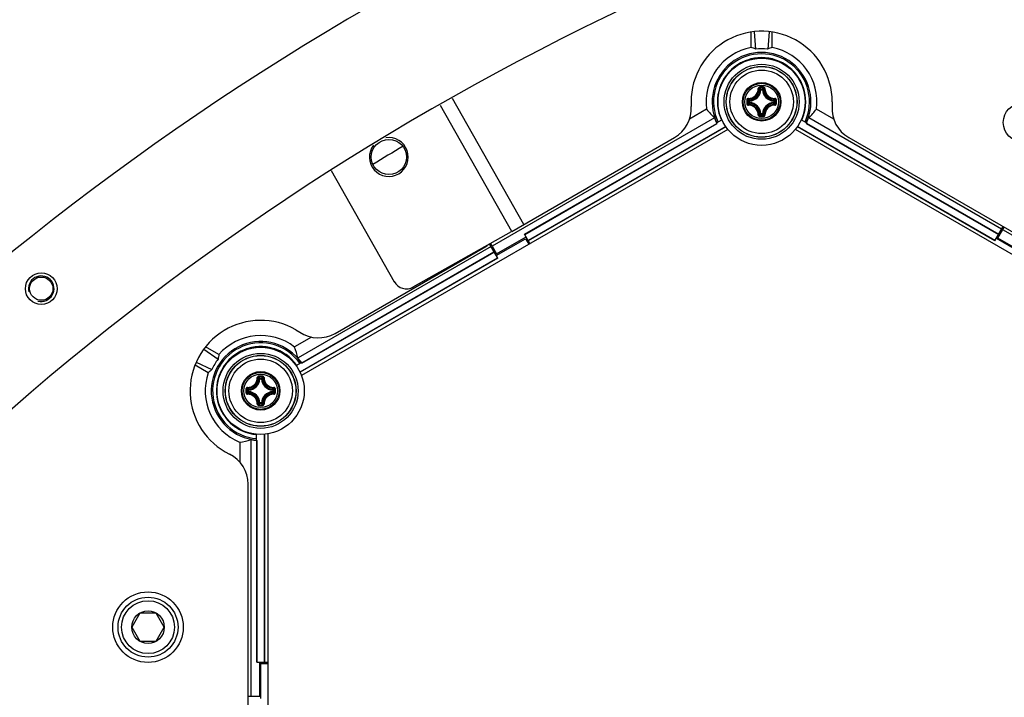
# Model space of a CAD drawing. Header units: millimetres. Extents: x 0 to 420, y 0 to 297.
# Tile 165 of 256: x 99 to 113, y 239 to 249. Entities that reach past the tile are written whole.
import ezdxf

# ---------------------------------------------------------------- set-up
doc = ezdxf.new("R2010")
doc.units = ezdxf.units.MM
doc.header["$LTSCALE"] = 23.1
doc.layers.get('0').update_dxf_attribs({"linetype": 'CONTINUOUS'})
doc.layers.add('02___PRT_ALL_AXES', color=7, linetype='CONTINUOUS')
doc.layers.add('DIM_PILOTEES', color=7, linetype='CONTINUOUS')
doc.styles.add('TEXTSTYLE_8', font='txt', dxfattribs={"width": 1.333333})
doc.dimstyles.new('DIMSTYLE_7', dxfattribs={"dimtxt": 2.5, "dimasz": 0.1875, "dimexe": 0.125, "dimexo": 0.0625, "dimtad": 0, "dimtih": 1, "dimtoh": 1, "dimdsep": 46, "dimtxsty": 'TEXTSTYLE_8', "dimblk": '_FILLED', "dimblk1": '_FILLED', "dimblk2": '_FILLED', "dimcen": 0.09, "dimazin": 2, "dimtfac": 1, "dimtmove": 0, "dimatfit": 2, "dimldrblk": '_FILLED', "dimfxl": 1, "dimtolj": 1, "dimarcsym": 0})

# ---------------------------------------------------------------- blocks, each defined once
blk = doc.blocks.new('_FILLED')
at = {"color": 0, "linetype": 'BYBLOCK'}
blk.add_solid([(0, 0), (-1, 0.167), (-1, -0.167)], dxfattribs=at)
blk = doc.blocks.new('*D7')
at = {"layer": 'DIM_PILOTEES', "color": 2, "linetype": 'CONTINUOUS'}
for p, q in [((124.125, 214.622), (173.086, 255.733)), ((154.337, 239.99), (124.125, 214.622)), ((93.913, 189.254), (124.125, 214.622))]:
    blk.add_line(p, q, dxfattribs=at)
at = {"layer": 'DIM_PILOTEES', "color": 2, "linetype": 'CONTINUOUS', "xscale": 0.1875, "yscale": 0.1875, "zscale": 0.1875}
for p, rotation in [((154.337, 239.99), 40.0192182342), ((93.913, 189.254), 220.0192182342)]:
    blk.add_blockref('_FILLED', p, dxfattribs=dict(at, rotation=rotation))
at = {"layer": 'DIM_PILOTEES', "color": 2, "linetype": 'CONTINUOUS', "insert": (171.063, 259.483), "char_height": 2.5, "width": 15, "attachment_point": 1, "line_spacing_factor": 0.9, "style": 'TEXTSTYLE_8'}
blk.add_mtext('{\\ftxt;\\W0.0001;\\H0.0001;\\~}{\\ftxt;\\W3.9999999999;\\H2.5; }{\\ftxt;\\W0.0001;\\H0.0001;\\~}', dxfattribs=at)

msp = doc.modelspace()

# ---------------------------------------------------------------- linework, layer by layer
at = {"color": 7, "linetype": 'CONTINUOUS'}
for p, q in [((109.775, 248.186), (109.775, 248.404)), ((109.82, 248.409), (109.84, 248.163)), ((110.031, 248.409), (110.011, 248.163)), ((110.075, 248.185), (110.075, 248.404)), ((109.914, 247.586), (109.904, 247.587)), ((109.914, 247.586), (109.914, 247.596)), ((109.914, 247.596), (109.936, 247.596)), ((109.914, 247.586), (109.936, 247.586)), ((109.936, 247.586), (109.936, 247.596)), ((109.936, 247.586), (109.946, 247.587)), ((106.556, 245.675), (105.544, 247.464)), ((109.744, 247.404), (109.744, 247.427)), ((109.754, 247.427), (109.744, 247.427)), ((109.754, 247.427), (109.754, 247.437)), ((109.754, 247.404), (109.754, 247.427)), ((110.096, 247.427), (110.097, 247.437)), ((110.096, 247.427), (110.096, 247.404)), ((110.096, 247.427), (110.106, 247.427)), ((110.106, 247.427), (110.106, 247.404)), ((110.925, 247.416), (110.923, 247.35)), ((106.383, 245.575), (105.372, 247.362)), ((109.146, 247.309), (108.904, 247.169)), ((109.754, 247.404), (109.744, 247.404)), ((109.754, 247.404), (109.754, 247.394)), ((110.096, 247.404), (110.097, 247.394)), ((110.096, 247.404), (110.106, 247.404)), ((110.947, 247.169), (110.702, 247.31)), ((109.256, 247.188), (106.107, 245.37)), ((109.287, 247.115), (109.363, 247.159)), ((109.914, 247.244), (109.904, 247.244)), ((109.914, 247.244), (109.914, 247.234)), ((109.936, 247.244), (109.914, 247.244)), ((109.936, 247.234), (109.914, 247.234)), ((109.936, 247.244), (109.936, 247.234)), ((109.936, 247.244), (109.946, 247.244)), ((110.561, 247.116), (110.488, 247.159)), ((113.327, 245.61), (110.592, 247.189)), ((109.447, 247.024), (103.404, 243.535)), ((106.565, 245.536), (109.289, 247.108)), ((106.567, 245.533), (109.292, 247.106)), ((109.416, 247.065), (106.616, 245.448)), ((109.418, 247.062), (106.618, 245.445)), ((116.447, 243.535), (110.404, 247.024)), ((113.232, 245.445), (110.433, 247.062)), ((113.234, 245.448), (110.435, 247.065)), ((110.557, 247.107), (113.283, 245.533)), ((110.559, 247.109), (110.56, 247.11)), ((110.56, 247.11), (113.285, 245.536)), ((106.383, 245.575), (108.691, 246.908)), ((111.16, 246.908), (115.955, 244.139)), ((103.824, 246.443), (104.717, 244.864)), ((113.232, 245.445), (113.347, 245.645)), ((113.275, 245.481), (113.364, 245.635)), ((116.495, 243.781), (113.344, 245.6)), ((104.989, 244.789), (106.382, 245.577)), ((106.164, 245.234), (106.58, 245.474)), ((106.17, 245.259), (106.587, 245.5)), ((106.642, 245.404), (106.565, 245.536)), ((106.58, 245.474), (106.626, 245.395)), ((113.254, 245.482), (113.67, 245.242)), ((113.692, 245.241), (113.275, 245.481)), ((106.09, 245.361), (103.355, 243.782)), ((103.882, 244.131), (106.015, 245.363)), ((106.185, 245.197), (106.068, 245.399)), ((106.106, 245.371), (106.084, 245.408)), ((106.107, 245.37), (106.17, 245.259)), ((106.183, 245.2), (103.383, 243.583)), ((106.185, 245.197), (103.385, 243.58)), ((103.408, 243.714), (106.132, 245.288)), ((103.408, 243.711), (106.134, 245.285)), ((103.547, 244.078), (103.305, 243.938)), ((103.325, 244.182), (103.381, 244.148)), ((102.233, 243.833), (102.045, 243.941)), ((102.018, 243.906), (102.221, 243.765)), ((102.083, 243.573), (101.895, 243.682)), ((101.912, 243.723), (102.135, 243.618)), ((103.328, 243.676), (103.402, 243.719)), ((102.814, 243.487), (102.804, 243.488)), ((102.814, 243.487), (102.814, 243.497)), ((102.814, 243.497), (102.836, 243.497)), ((102.814, 243.487), (102.836, 243.487)), ((102.836, 243.487), (102.836, 243.497)), ((102.836, 243.487), (102.846, 243.488)), ((102.644, 243.305), (102.644, 243.327)), ((102.654, 243.327), (102.644, 243.327)), ((102.654, 243.305), (102.644, 243.305)), ((102.654, 243.327), (102.654, 243.337)), ((102.654, 243.305), (102.654, 243.327)), ((102.654, 243.305), (102.654, 243.295)), ((102.996, 243.327), (102.997, 243.337)), ((102.996, 243.327), (102.996, 243.305)), ((102.996, 243.327), (103.006, 243.327)), ((102.996, 243.305), (102.997, 243.295)), ((102.996, 243.305), (103.006, 243.305)), ((103.006, 243.327), (103.006, 243.305)), ((102.814, 243.145), (102.804, 243.145)), ((102.814, 243.145), (102.814, 243.135)), ((102.836, 243.145), (102.814, 243.145)), ((102.836, 243.135), (102.814, 243.135)), ((102.836, 243.145), (102.836, 243.135)), ((102.836, 243.145), (102.846, 243.145)), ((102.467, 242.807), (102.471, 242.81)), ((102.467, 242.807), (102.471, 242.81)), ((102.766, 242.615), (102.766, 242.701)), ((102.874, 242.7), (102.874, 239.469)), ((102.878, 242.7), (102.878, 239.469)), ((102.925, 242.706), (102.925, 235.728)), ((102.528, 242.589), (102.528, 242.309)), ((102.688, 242.624), (102.688, 238.988)), ((102.773, 239.469), (102.773, 242.613)), ((102.776, 239.469), (102.776, 242.614)), ((102.648, 236.456), (102.648, 241.993)), ((101.114, 240.165), (100.998, 239.965)), ((101.345, 240.165), (101.114, 240.165)), ((101.46, 239.965), (101.345, 240.165)), ((100.998, 239.965), (101.114, 239.765)), ((101.345, 239.765), (101.46, 239.965)), ((101.114, 239.765), (101.345, 239.765)), ((102.773, 239.469), (102.925, 239.469)), ((102.815, 238.988), (102.815, 239.469)), ((102.825, 239.448), (102.825, 238.954)), ((102.825, 239.448), (102.925, 239.448)), ((102.648, 238.988), (102.815, 238.988))]:
    msp.add_line(p, q, dxfattribs=at)
for centre, radius in [((109.925, 247.415), 0.618), ((109.925, 247.415), 0.532), ((109.925, 247.415), 0.502), ((109.925, 247.415), 0.5), ((109.925, 247.415), 0.45), ((109.925, 247.415), 0.273), ((109.925, 247.415), 0.273), ((109.925, 247.415), 0.262), ((109.925, 247.415), 0.238), ((102.825, 243.316), 0.618), ((102.825, 243.316), 0.532), ((102.825, 243.316), 0.502), ((102.825, 243.316), 0.5), ((102.825, 243.316), 0.45), ((102.825, 243.316), 0.273), ((102.825, 243.316), 0.273), ((102.825, 243.316), 0.262), ((102.825, 243.316), 0.238), ((101.229, 239.965), 0.5), ((101.229, 239.965), 0.425), ((101.229, 239.965), 0.375), ((101.229, 239.965), 0.231)]:
    msp.add_circle(centre, radius, dxfattribs=at)
for centre, radius, start, end in [((124.125, 214.622), 39.45, 103.2202, 136.8932), ((109.925, 247.415), 1, 0.0109, 183.7446), ((109.924, 247.415), 0.785, 100.9194, 187.7486), ((109.924, 247.415), 0.7, 334.9357, 205.1655), ((109.924, 247.415), 0.785, 352.3486, 78.8973), ((109.924, 247.415), 0.68, 335.0813, 205.023), ((109.925, 247.415), 0.626, 335.4069, 204.5931), ((109.925, 247.415), 0.624, 54.9103, 125.0713), ((109.917, 247.42), 0.616, 124.7079, 175.2736), ((108.708, 246.512), 1.654, 58.5093, 58.7253), ((111.142, 246.512), 1.654, 121.2562, 121.4953), ((109.933, 247.42), 0.616, 4.708, 55.2735), ((109.741, 247.599), 0.136, 268.2446, 1.7685), ((109.743, 247.598), 0.145, 268.172, 1.8279), ((109.745, 247.595), 0.159, 273.0543, 356.9456), ((109.745, 247.595), 0.169, 273.0529, 356.9472), ((109.616, 247.297), 0.409, 45.1439, 48.2822), ((109.925, 236.727), 10.898, 89.8539, 90.1425), ((109.925, 236.81), 10.802, 89.8557, 90.1443), ((109.579, 247.279), 0.462, 43.4584, 46.2669), ((110.272, 247.279), 0.462, 133.733, 136.5417), ((110.105, 247.595), 0.169, 183.0529, 266.9472), ((110.235, 247.297), 0.409, 131.7186, 134.8558), ((110.105, 247.595), 0.159, 183.0544, 266.9456), ((110.108, 247.598), 0.145, 178.1721, 271.8279), ((110.109, 247.599), 0.136, 178.2355, 271.7556), ((109.925, 247.415), 0.624, 174.9103, 204.5728), ((110.099, 248.921), 1.654, 241.2562, 241.472), ((120.614, 247.415), 10.897, 179.856, 180.0003), ((120.614, 247.415), 10.897, 179.9998, 180.1441), ((110.062, 247.762), 0.462, 223.7324, 226.5422), ((120.531, 247.415), 10.803, 179.8557, 180.1443), ((110.044, 247.725), 0.409, 221.72, 224.8544), ((109.807, 247.725), 0.409, 315.1439, 318.2821), ((109.788, 247.762), 0.462, 313.4584, 316.2669), ((99.32, 247.415), 10.803, 359.8557, 0.1443), ((99.237, 247.415), 10.897, 359.9998, 0.1441), ((99.237, 247.415), 10.897, 359.856, 0.0003), ((109.925, 247.415), 0.624, 335.4272, 5.0713), ((109.752, 248.921), 1.654, 298.5111, 298.7253), ((108.453, 247.319), 0.475, 300, 3.7446), ((110.062, 247.069), 0.462, 133.4579, 136.2674), ((109.741, 247.232), 0.136, 358.2355, 91.7555), ((110.044, 247.106), 0.409, 135.1452, 138.2809), ((109.743, 247.233), 0.145, 358.172, 91.828), ((109.745, 247.235), 0.169, 3.0529, 86.9472), ((109.745, 247.235), 0.159, 3.0543, 86.9457), ((110.105, 247.235), 0.169, 93.0526, 176.9469), ((110.105, 247.235), 0.159, 93.0544, 176.9456), ((110.108, 247.233), 0.145, 88.1721, 181.8279), ((110.109, 247.232), 0.136, 88.2575, 181.7747), ((109.807, 247.106), 0.409, 41.7186, 44.8558), ((109.788, 247.069), 0.462, 43.733, 46.5417), ((111.397, 247.319), 0.475, 176.2554, 240), ((109.924, 247.415), 0.705, 198.7598, 205.732), ((109.615, 247.534), 0.409, 311.72, 314.8543), ((109.579, 247.552), 0.462, 313.7324, 316.5422), ((109.925, 258.021), 10.802, 269.8553, 270.1439), ((109.924, 258.104), 10.898, 269.8633, 270.1519), ((110.272, 247.552), 0.462, 223.4584, 226.2669), ((110.235, 247.534), 0.409, 225.1439, 228.2822), ((109.924, 247.415), 0.705, 334.3685, 341.3423), ((109.924, 247.415), 0.704, 205.1896, 206.0063), ((109.924, 247.415), 0.704, 334.0943, 334.9112), ((124.125, 214.622), 37.5, 120.9416, 121.7058), ((105.915, 245.536), 0.2, 300, 312.6897), ((104.891, 244.963), 0.2, 209.5, 299.5), ((102.825, 243.316), 1, 60.0119, 243.7446), ((102.825, 243.316), 0.785, 52.3486, 138.8973), ((103.645, 244.543), 0.475, 236.2554, 300), ((102.825, 243.316), 0.7, 34.9357, 265.1655), ((102.825, 243.316), 0.68, 35.0813, 265.023), ((102.825, 243.318), 0.626, 35.4069, 264.5931), ((102.825, 243.327), 0.616, 64.708, 115.2735), ((102.825, 243.318), 0.624, 114.9103, 185.0713), ((104.215, 243.92), 1.653, 181.2562, 181.5438), ((101.435, 243.92), 1.654, 358.4625, 358.7254), ((102.825, 243.318), 0.624, 35.4272, 65.0713), ((102.825, 243.316), 0.705, 34.3685, 41.3423), ((102.825, 243.316), 0.704, 34.0943, 34.9112), ((102.825, 243.316), 0.785, 160.9194, 247.7486), ((102.641, 243.5), 0.136, 268.2446, 1.7685), ((102.825, 232.627), 10.898, 89.8539, 90.1425), ((102.825, 232.711), 10.802, 89.8557, 90.1443), ((102.479, 243.179), 0.462, 43.4584, 46.2669), ((103.172, 243.179), 0.462, 133.733, 136.5417), ((103.009, 243.5), 0.136, 178.2355, 271.7556), ((102.643, 243.499), 0.145, 268.172, 1.8279), ((102.645, 243.496), 0.159, 273.0543, 356.9456), ((102.645, 243.496), 0.169, 273.0529, 356.9472), ((102.516, 243.198), 0.409, 45.1439, 48.2822), ((103.005, 243.496), 0.169, 183.0529, 266.9472), ((103.135, 243.198), 0.409, 131.7186, 134.8558), ((103.005, 243.496), 0.159, 183.0544, 266.9456), ((103.008, 243.499), 0.145, 178.1721, 271.8279), ((102.999, 241.812), 1.654, 118.5124, 118.7253), ((102.817, 243.313), 0.616, 184.7079, 209.9908), ((113.514, 243.316), 10.897, 179.856, 180.0003), ((113.514, 243.316), 10.897, 179.9998, 180.1441), ((102.962, 243.663), 0.462, 223.7324, 226.5422), ((113.431, 243.316), 10.803, 179.8557, 180.1443), ((102.962, 242.97), 0.462, 133.4579, 136.2674), ((102.641, 243.132), 0.136, 358.2355, 91.7555), ((102.944, 243.626), 0.409, 221.72, 224.8544), ((102.944, 243.006), 0.409, 135.1452, 138.2809), ((102.643, 243.134), 0.145, 358.172, 91.828), ((102.645, 243.136), 0.169, 3.0529, 86.9472), ((102.645, 243.136), 0.159, 3.0543, 86.9457), ((103.005, 243.136), 0.169, 93.0526, 176.9469), ((103.005, 243.136), 0.159, 93.0544, 176.9456), ((103.008, 243.134), 0.145, 88.1721, 181.8279), ((103.009, 243.132), 0.136, 88.2575, 181.7747), ((102.707, 243.626), 0.409, 315.1439, 318.2821), ((102.707, 243.007), 0.409, 41.7186, 44.8558), ((102.688, 243.663), 0.462, 313.4584, 316.2669), ((102.688, 242.97), 0.462, 43.733, 46.5417), ((92.22, 243.316), 10.803, 359.8557, 0.1443), ((92.137, 243.316), 10.897, 359.9998, 0.1441), ((92.137, 243.316), 10.897, 359.856, 0.0003), ((102.515, 243.435), 0.409, 311.72, 314.8543), ((102.479, 243.453), 0.462, 313.7324, 316.5422), ((102.825, 253.922), 10.802, 269.8553, 270.1439), ((102.824, 254.005), 10.898, 269.8633, 270.1519), ((103.172, 243.453), 0.462, 223.4584, 226.2669), ((103.135, 243.435), 0.409, 225.1439, 228.2822), ((102.816, 243.312), 0.614, 209.9908, 210.1385), ((102.817, 243.313), 0.616, 210.1382, 235.2735), ((102.825, 243.318), 0.624, 234.9103, 264.5728), ((102.825, 243.316), 0.705, 258.7598, 265.732), ((102.825, 243.316), 0.704, 265.1896, 266.0063), ((102.173, 241.993), 0.475, 0, 63.7446)]:
    msp.add_arc(centre, radius, start, end, dxfattribs=at)
at = {"color": 2, "linetype": 'CONTINUOUS'}
msp.add_arc((99.716, 244.765), 0.181, 255, 195, dxfattribs=at)
at = {"color": 7, "linetype": 'CONTINUOUS'}
for centre, major_axis, ratio, start_param, end_param in [((109.45, 247.415), (0.948, 0), 0.866047, 1.146949, 1.220666), ((109.924, 247.444), (0, 0.724), 0.999157, -0.119966, 0.116564), ((110.397, 247.415), (0.946, 0), 0.866047, 1.917864, 1.991645), ((109.712, 247.782), (-0.424, 0.735), 0.866047, -4.562208, -4.367622), ((110.136, 247.782), (0.424, 0.734), 0.866047, -1.913852, -1.719164), ((102.613, 243.683), (-0.424, 0.734), 0.866047, -1.913852, -1.719164), ((103.062, 243.726), (0.473, 0.819), 0.866047, -4.365321, -4.29154), ((102.8, 243.331), (0.627, -0.362), 0.999157, 3.021627, 3.258157), ((102.588, 242.906), (0.474, 0.821), 0.866047, 1.146949, 1.220666), ((102.401, 243.316), (0.849, 0), 0.866047, -1.420615, -1.22603)]:
    msp.add_ellipse(centre, major_axis=major_axis, ratio=ratio, start_param=start_param, end_param=end_param, dxfattribs=at)
for points, knots in [([(109.898, 247.624), (109.893, 247.624), (109.882, 247.62), (109.877, 247.609), (109.877, 247.604)], [0, 0, 0, 0, 0.502102, 1, 1, 1, 1]), ([(109.877, 247.603), (109.88, 247.604), (109.883, 247.604), (109.886, 247.603), (109.888, 247.603), (109.888, 247.602)], [0, 0, 0, 0, 0.658183, 0.882903, 1, 1, 1, 1]), ([(109.898, 247.612), (109.895, 247.612), (109.89, 247.61), (109.888, 247.605), (109.888, 247.602)], [0, 0, 0, 0, 0.504442, 1, 1, 1, 1]), ([(109.898, 247.624), (109.898, 247.622), (109.898, 247.618), (109.898, 247.614), (109.898, 247.612)], [0, 0, 0, 0, 0.663055, 1, 1, 1, 1]), ([(109.953, 247.624), (109.953, 247.622), (109.952, 247.618), (109.953, 247.614), (109.952, 247.612)], [0, 0, 0, 0, 0.663059, 1, 1, 1, 1]), ([(109.963, 247.602), (109.963, 247.605), (109.961, 247.61), (109.955, 247.612), (109.952, 247.612)], [0, 0, 0, 0, 0.495554, 1, 1, 1, 1]), ([(109.973, 247.604), (109.973, 247.609), (109.969, 247.62), (109.958, 247.624), (109.953, 247.624)], [0, 0, 0, 0, 0.497554, 1, 1, 1, 1]), ([(109.973, 247.603), (109.971, 247.604), (109.968, 247.604), (109.964, 247.603), (109.963, 247.603), (109.963, 247.602)], [0, 0, 0, 0, 0.658181, 0.882902, 1, 1, 1, 1]), ([(109.737, 247.463), (109.732, 247.463), (109.721, 247.459), (109.716, 247.448), (109.716, 247.443)], [0, 0, 0, 0, 0.497888, 1, 1, 1, 1]), ([(109.716, 247.443), (109.719, 247.443), (109.723, 247.443), (109.727, 247.443), (109.728, 247.443)], [0, 0, 0, 0, 0.663063, 1, 1, 1, 1]), ([(109.738, 247.453), (109.736, 247.453), (109.73, 247.451), (109.728, 247.445), (109.728, 247.443)], [0, 0, 0, 0, 0.495557, 1, 1, 1, 1]), ([(109.737, 247.463), (109.737, 247.461), (109.737, 247.458), (109.738, 247.454), (109.738, 247.453), (109.738, 247.453)], [0, 0, 0, 0, 0.658181, 0.882901, 1, 1, 1, 1]), ([(110.106, 247.427), (110.106, 247.429), (110.104, 247.434), (110.099, 247.436), (110.097, 247.437)], [0, 0, 0, 0, 0.499979, 1, 1, 1, 1]), ([(110.113, 247.463), (110.113, 247.461), (110.113, 247.458), (110.113, 247.454), (110.112, 247.453), (110.112, 247.453)], [0, 0, 0, 0, 0.658178, 0.8829, 1, 1, 1, 1]), ([(110.122, 247.443), (110.122, 247.445), (110.12, 247.451), (110.115, 247.453), (110.112, 247.453)], [0, 0, 0, 0, 0.50444, 1, 1, 1, 1]), ([(110.134, 247.443), (110.134, 247.448), (110.13, 247.459), (110.119, 247.463), (110.113, 247.463)], [0, 0, 0, 0, 0.502115, 1, 1, 1, 1]), ([(110.134, 247.443), (110.131, 247.443), (110.128, 247.443), (110.124, 247.443), (110.122, 247.443)], [0, 0, 0, 0, 0.663054, 1, 1, 1, 1]), ([(109.716, 247.388), (109.719, 247.388), (109.723, 247.388), (109.727, 247.388), (109.728, 247.388)], [0, 0, 0, 0, 0.663054, 1, 1, 1, 1]), ([(109.716, 247.388), (109.716, 247.383), (109.721, 247.372), (109.732, 247.367), (109.737, 247.368)], [0, 0, 0, 0, 0.502115, 1, 1, 1, 1]), ([(109.728, 247.388), (109.728, 247.386), (109.73, 247.38), (109.736, 247.378), (109.738, 247.378)], [0, 0, 0, 0, 0.50444, 1, 1, 1, 1]), ([(109.737, 247.368), (109.737, 247.37), (109.737, 247.373), (109.738, 247.376), (109.738, 247.378), (109.738, 247.378)], [0, 0, 0, 0, 0.658178, 0.8829, 1, 1, 1, 1]), ([(109.744, 247.404), (109.744, 247.402), (109.746, 247.397), (109.751, 247.394), (109.754, 247.394)], [0, 0, 0, 0, 0.499979, 1, 1, 1, 1]), ([(110.097, 247.394), (110.099, 247.394), (110.104, 247.397), (110.106, 247.402), (110.106, 247.404)], [0, 0, 0, 0, 0.500021, 1, 1, 1, 1]), ([(110.112, 247.378), (110.115, 247.378), (110.12, 247.38), (110.122, 247.386), (110.122, 247.388)], [0, 0, 0, 0, 0.495556, 1, 1, 1, 1]), ([(110.113, 247.368), (110.113, 247.37), (110.113, 247.373), (110.113, 247.376), (110.112, 247.378), (110.112, 247.378)], [0, 0, 0, 0, 0.65818, 0.882901, 1, 1, 1, 1]), ([(110.113, 247.368), (110.118, 247.367), (110.13, 247.372), (110.134, 247.383), (110.134, 247.388)], [0, 0, 0, 0, 0.49791, 1, 1, 1, 1]), ([(110.134, 247.388), (110.131, 247.388), (110.128, 247.388), (110.124, 247.388), (110.122, 247.388)], [0, 0, 0, 0, 0.663074, 1, 1, 1, 1]), ([(109.877, 247.227), (109.88, 247.227), (109.883, 247.227), (109.886, 247.228), (109.888, 247.228), (109.888, 247.229)], [0, 0, 0, 0, 0.658181, 0.882902, 1, 1, 1, 1]), ([(109.877, 247.227), (109.877, 247.222), (109.882, 247.211), (109.893, 247.207), (109.898, 247.207)], [0, 0, 0, 0, 0.497501, 1, 1, 1, 1]), ([(109.888, 247.229), (109.888, 247.226), (109.89, 247.221), (109.895, 247.218), (109.898, 247.218)], [0, 0, 0, 0, 0.495554, 1, 1, 1, 1]), ([(109.898, 247.207), (109.898, 247.209), (109.898, 247.213), (109.898, 247.217), (109.898, 247.218)], [0, 0, 0, 0, 0.663059, 1, 1, 1, 1]), ([(109.936, 247.234), (109.939, 247.235), (109.944, 247.237), (109.946, 247.241), (109.946, 247.244)], [0, 0, 0, 0, 0.499979, 1, 1, 1, 1]), ([(109.952, 247.218), (109.955, 247.218), (109.961, 247.221), (109.963, 247.226), (109.963, 247.229)], [0, 0, 0, 0, 0.504442, 1, 1, 1, 1]), ([(109.953, 247.207), (109.953, 247.209), (109.952, 247.213), (109.953, 247.217), (109.952, 247.218)], [0, 0, 0, 0, 0.663055, 1, 1, 1, 1]), ([(109.953, 247.207), (109.958, 247.207), (109.969, 247.211), (109.973, 247.222), (109.973, 247.227)], [0, 0, 0, 0, 0.502131, 1, 1, 1, 1]), ([(109.973, 247.227), (109.971, 247.227), (109.968, 247.227), (109.964, 247.228), (109.963, 247.228), (109.963, 247.229)], [0, 0, 0, 0, 0.658173, 0.882896, 1, 1, 1, 1]), ([(102.798, 243.525), (102.793, 243.525), (102.782, 243.521), (102.777, 243.51), (102.777, 243.504)], [0, 0, 0, 0, 0.502102, 1, 1, 1, 1]), ([(102.777, 243.504), (102.78, 243.504), (102.783, 243.504), (102.786, 243.504), (102.788, 243.503), (102.788, 243.503)], [0, 0, 0, 0, 0.658183, 0.882903, 1, 1, 1, 1]), ([(102.798, 243.513), (102.795, 243.513), (102.79, 243.511), (102.788, 243.506), (102.788, 243.503)], [0, 0, 0, 0, 0.504442, 1, 1, 1, 1]), ([(102.798, 243.525), (102.798, 243.522), (102.798, 243.519), (102.798, 243.515), (102.798, 243.513)], [0, 0, 0, 0, 0.663055, 1, 1, 1, 1]), ([(102.853, 243.525), (102.853, 243.522), (102.852, 243.519), (102.853, 243.515), (102.852, 243.513)], [0, 0, 0, 0, 0.663059, 1, 1, 1, 1]), ([(102.863, 243.503), (102.863, 243.506), (102.861, 243.511), (102.855, 243.513), (102.852, 243.513)], [0, 0, 0, 0, 0.495554, 1, 1, 1, 1]), ([(102.873, 243.504), (102.873, 243.51), (102.869, 243.521), (102.858, 243.525), (102.853, 243.525)], [0, 0, 0, 0, 0.497554, 1, 1, 1, 1]), ([(102.873, 243.504), (102.871, 243.504), (102.868, 243.504), (102.864, 243.504), (102.863, 243.503), (102.863, 243.503)], [0, 0, 0, 0, 0.658181, 0.882902, 1, 1, 1, 1]), ([(102.637, 243.364), (102.632, 243.364), (102.621, 243.36), (102.617, 243.349), (102.616, 243.344)], [0, 0, 0, 0, 0.497888, 1, 1, 1, 1]), ([(102.616, 243.344), (102.619, 243.344), (102.623, 243.343), (102.627, 243.344), (102.628, 243.343)], [0, 0, 0, 0, 0.663063, 1, 1, 1, 1]), ([(102.616, 243.289), (102.619, 243.289), (102.623, 243.289), (102.627, 243.289), (102.628, 243.289)], [0, 0, 0, 0, 0.663054, 1, 1, 1, 1]), ([(102.616, 243.289), (102.617, 243.284), (102.621, 243.273), (102.632, 243.268), (102.637, 243.268)], [0, 0, 0, 0, 0.502115, 1, 1, 1, 1]), ([(102.638, 243.354), (102.636, 243.354), (102.63, 243.352), (102.628, 243.346), (102.628, 243.343)], [0, 0, 0, 0, 0.495557, 1, 1, 1, 1]), ([(102.628, 243.289), (102.628, 243.286), (102.63, 243.281), (102.636, 243.279), (102.638, 243.279)], [0, 0, 0, 0, 0.50444, 1, 1, 1, 1]), ([(102.637, 243.364), (102.637, 243.362), (102.637, 243.359), (102.638, 243.355), (102.638, 243.354), (102.638, 243.354)], [0, 0, 0, 0, 0.658181, 0.882901, 1, 1, 1, 1]), ([(102.637, 243.268), (102.637, 243.271), (102.637, 243.274), (102.638, 243.277), (102.638, 243.279), (102.638, 243.279)], [0, 0, 0, 0, 0.658178, 0.8829, 1, 1, 1, 1]), ([(102.644, 243.305), (102.644, 243.303), (102.646, 243.298), (102.651, 243.295), (102.654, 243.295)], [0, 0, 0, 0, 0.499979, 1, 1, 1, 1]), ([(103.006, 243.327), (103.006, 243.33), (103.004, 243.335), (102.999, 243.337), (102.997, 243.337)], [0, 0, 0, 0, 0.499979, 1, 1, 1, 1]), ([(102.997, 243.295), (102.999, 243.295), (103.004, 243.298), (103.006, 243.303), (103.006, 243.305)], [0, 0, 0, 0, 0.500021, 1, 1, 1, 1]), ([(103.013, 243.364), (103.013, 243.362), (103.013, 243.359), (103.013, 243.355), (103.012, 243.354), (103.012, 243.354)], [0, 0, 0, 0, 0.658178, 0.8829, 1, 1, 1, 1]), ([(103.022, 243.343), (103.022, 243.346), (103.02, 243.352), (103.015, 243.354), (103.012, 243.354)], [0, 0, 0, 0, 0.50444, 1, 1, 1, 1]), ([(103.012, 243.279), (103.015, 243.279), (103.02, 243.281), (103.022, 243.286), (103.022, 243.289)], [0, 0, 0, 0, 0.495556, 1, 1, 1, 1]), ([(103.013, 243.268), (103.013, 243.271), (103.013, 243.274), (103.013, 243.277), (103.012, 243.279), (103.012, 243.279)], [0, 0, 0, 0, 0.65818, 0.882901, 1, 1, 1, 1]), ([(103.034, 243.344), (103.034, 243.349), (103.03, 243.36), (103.019, 243.364), (103.013, 243.364)], [0, 0, 0, 0, 0.502115, 1, 1, 1, 1]), ([(103.013, 243.268), (103.018, 243.268), (103.03, 243.273), (103.034, 243.284), (103.034, 243.289)], [0, 0, 0, 0, 0.49791, 1, 1, 1, 1]), ([(103.034, 243.344), (103.031, 243.344), (103.028, 243.343), (103.024, 243.344), (103.022, 243.343)], [0, 0, 0, 0, 0.663054, 1, 1, 1, 1]), ([(103.034, 243.289), (103.031, 243.289), (103.028, 243.289), (103.024, 243.289), (103.022, 243.289)], [0, 0, 0, 0, 0.663074, 1, 1, 1, 1]), ([(102.777, 243.128), (102.78, 243.128), (102.783, 243.128), (102.786, 243.129), (102.788, 243.129), (102.788, 243.129)], [0, 0, 0, 0, 0.658181, 0.882902, 1, 1, 1, 1]), ([(102.777, 243.128), (102.777, 243.123), (102.782, 243.112), (102.793, 243.107), (102.798, 243.107)], [0, 0, 0, 0, 0.497501, 1, 1, 1, 1]), ([(102.788, 243.129), (102.788, 243.127), (102.79, 243.121), (102.795, 243.119), (102.798, 243.119)], [0, 0, 0, 0, 0.495554, 1, 1, 1, 1]), ([(102.798, 243.107), (102.798, 243.11), (102.798, 243.114), (102.798, 243.118), (102.798, 243.119)], [0, 0, 0, 0, 0.663059, 1, 1, 1, 1]), ([(102.836, 243.135), (102.839, 243.135), (102.844, 243.137), (102.846, 243.142), (102.846, 243.145)], [0, 0, 0, 0, 0.499979, 1, 1, 1, 1]), ([(102.852, 243.119), (102.855, 243.119), (102.861, 243.121), (102.863, 243.127), (102.863, 243.129)], [0, 0, 0, 0, 0.504442, 1, 1, 1, 1]), ([(102.853, 243.107), (102.853, 243.11), (102.852, 243.114), (102.853, 243.118), (102.852, 243.119)], [0, 0, 0, 0, 0.663055, 1, 1, 1, 1]), ([(102.853, 243.107), (102.858, 243.107), (102.869, 243.112), (102.873, 243.123), (102.873, 243.128)], [0, 0, 0, 0, 0.502131, 1, 1, 1, 1]), ([(102.873, 243.128), (102.871, 243.128), (102.868, 243.128), (102.864, 243.129), (102.863, 243.129), (102.863, 243.129)], [0, 0, 0, 0, 0.658173, 0.882896, 1, 1, 1, 1])]:
    msp.add_open_spline(points, degree=3, knots=knots, dxfattribs=at)
for points in [[(109.914, 247.596), (109.912, 247.596), (109.907, 247.594), (109.904, 247.589), (109.904, 247.587)], [(109.946, 247.587), (109.946, 247.589), (109.944, 247.594), (109.939, 247.596), (109.936, 247.596)], [(109.754, 247.437), (109.751, 247.436), (109.746, 247.434), (109.744, 247.429), (109.744, 247.427)], [(109.904, 247.244), (109.904, 247.241), (109.907, 247.237), (109.912, 247.235), (109.914, 247.234)], [(102.814, 243.497), (102.812, 243.497), (102.807, 243.495), (102.804, 243.49), (102.804, 243.488)], [(102.846, 243.488), (102.846, 243.49), (102.844, 243.495), (102.839, 243.497), (102.836, 243.497)], [(102.654, 243.337), (102.651, 243.337), (102.646, 243.335), (102.644, 243.33), (102.644, 243.327)], [(102.804, 243.145), (102.804, 243.142), (102.807, 243.137), (102.812, 243.135), (102.814, 243.135)]]:
    msp.add_open_spline(points, degree=3, dxfattribs=at)
at = {"layer": '02___PRT_ALL_AXES', "color": 7, "linetype": 'CONTINUOUS'}
for centre, radius in [((113.625, 247.122), 0.275), ((104.643, 246.632), 0.25), ((99.716, 244.765), 0.225), ((99.716, 244.765), 0.165)]:
    msp.add_circle(centre, radius, dxfattribs=at)
for centre, radius, start, end in [((124.125, 214.622), 37.75, 103.0485, 136.9534), ((104.642, 246.632), 0.275, 142.4203, 98.8839)]:
    msp.add_arc(centre, radius, start, end, dxfattribs=at)

# ---------------------------------------------------------------- dimensions: what is measured, and where the dimension line sits
at = {"layer": 'DIM_PILOTEES', "color": 2, "linetype": 'CONTINUOUS'}
dim = msp.add_diameter_dim_2p(p1=(154.337, 239.99), p2=(93.913, 189.254), text='{\\ftxt;\\W0.0001;\\H0.0001;\\~}{\\ftxt;\\W1.3333333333;\\H2.5; }{\\ftxt;\\W0.0001;\\H0.0001;\\~}{\\ftxt;\\W0.0001;\\H0.0001;\\~}{\\ftxt;\\W2.6666666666;\\H2.5; }{\\ftxt;\\W0.0001;\\H0.0001;\\~}', dimstyle='DIMSTYLE_7', override={"dimpost": '<>'}, dxfattribs=at)
dim.commit()
dim.dimension.update_dxf_attribs({"geometry": '*D7', "text_midpoint": (174.396, 256.983), "dimtype": 163})

doc.saveas('drawing.dxf')
